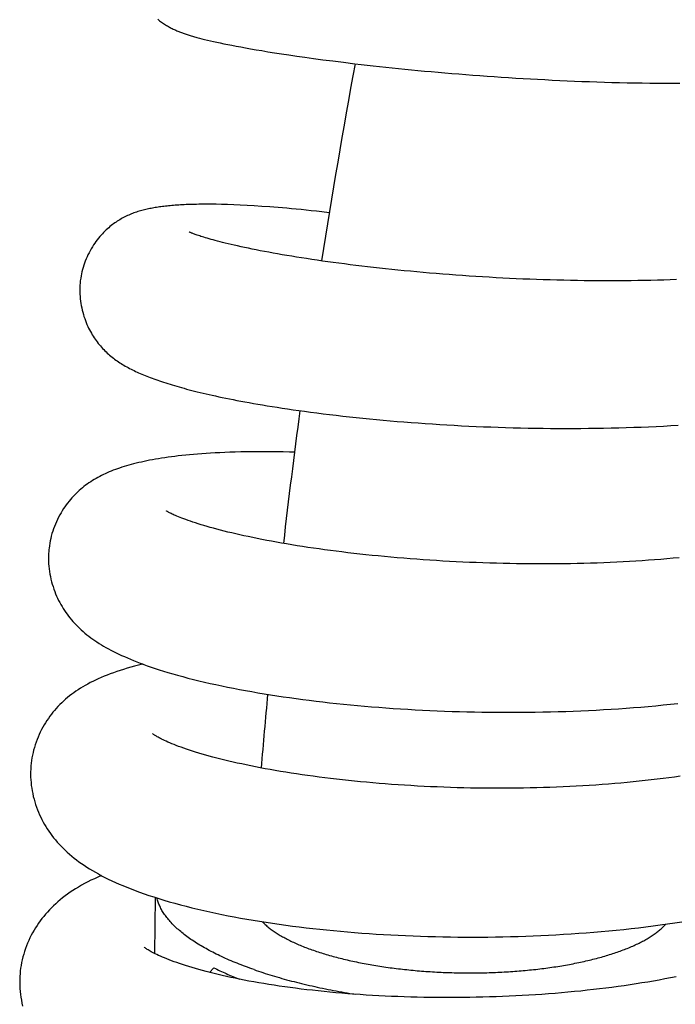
# Model space of a CAD drawing. Header units: millimetres. Extents: x 198 to 322, y 60 to 268.
# Tile 24 of 110: x 204.26 to 206.9, y 122.57 to 126.53. Entities that reach past the tile are written whole.
import ezdxf

# ---------------------------------------------------------------- set-up
doc = ezdxf.new("R2010")
doc.units = ezdxf.units.MM
doc.header["$LTSCALE"] = 30.734
doc.layers.get('0').update_dxf_attribs({"linetype": 'CONTINUOUS'})

msp = doc.modelspace()

# ---------------------------------------------------------------- linework, layer by layer
at = {"color": 7, "linetype": 'Continuous'}
for p, q in [((204.9847, 126.4586), (204.995, 126.456)), ((204.995, 126.456), (205.0058, 126.4533)), ((205.0058, 126.4533), (205.0171, 126.4506)), ((205.0171, 126.4506), (205.029, 126.4478)), ((205.029, 126.4478), (205.0416, 126.4449)), ((205.0416, 126.4449), (205.0548, 126.442)), ((205.0548, 126.442), (205.0687, 126.439)), ((205.0687, 126.439), (205.0834, 126.436)), ((205.0834, 126.436), (205.0989, 126.4328)), ((205.0989, 126.4328), (205.1152, 126.4296)), ((205.1152, 126.4296), (205.1325, 126.4263)), ((205.1325, 126.4263), (205.1508, 126.4228)), ((205.1508, 126.4228), (205.1702, 126.4193)), ((205.1702, 126.4193), (205.1907, 126.4156)), ((205.1907, 126.4156), (205.2126, 126.4118)), ((205.2126, 126.4118), (205.2358, 126.4079)), ((205.2358, 126.4079), (205.2606, 126.4038)), ((205.2606, 126.4038), (205.287, 126.3996)), ((205.287, 126.3996), (205.315, 126.3952)), ((205.315, 126.3952), (205.3447, 126.3908)), ((205.3447, 126.3908), (205.376, 126.3861)), ((205.376, 126.3861), (205.4091, 126.3814)), ((205.4091, 126.3814), (205.444, 126.3766)), ((205.444, 126.3766), (205.4812, 126.3716)), ((205.4812, 126.3716), (205.521, 126.3665)), ((205.521, 126.3665), (205.564, 126.3611)), ((205.564, 126.3611), (205.6105, 126.3555)), ((205.0101, 125.7905), (204.991, 125.7904)), ((205.0302, 125.7904), (205.0101, 125.7905)), ((205.0515, 125.7902), (205.0302, 125.7904)), ((205.074, 125.7897), (205.0515, 125.7902)), ((205.0976, 125.7891), (205.074, 125.7897)), ((205.1226, 125.7882), (205.0976, 125.7891)), ((205.1488, 125.787), (205.1226, 125.7882)), ((205.1764, 125.7856), (205.1488, 125.787)), ((205.2054, 125.784), (205.1764, 125.7856)), ((205.2359, 125.782), (205.2054, 125.784)), ((205.5073, 125.7565), (205.477, 125.76)), ((204.8055, 122.7781), (204.8084, 123.0033)), ((205.0433, 122.7207), (205.0259, 122.7021))]:
    msp.add_line(p, q, dxfattribs=at)
for points in [[(204.8175, 126.534), (204.8211, 126.5311), (204.8247, 126.5282), (204.8285, 126.5253), (204.8323, 126.5225), (204.8362, 126.5197), (204.8401, 126.517), (204.8441, 126.5144), (204.848, 126.5119), (204.852, 126.5095), (204.8559, 126.5071), (204.8598, 126.5049), (204.8638, 126.5027), (204.8676, 126.5006), (204.8715, 126.4986), (204.8753, 126.4967), (204.8791, 126.4949), (204.8829, 126.4931), (204.8866, 126.4914), (204.8904, 126.4897), (204.8941, 126.4881), (204.8978, 126.4866), (204.9015, 126.4851), (204.9051, 126.4836), (204.9089, 126.4822), (204.9126, 126.4808), (204.9163, 126.4794), (204.9201, 126.4781), (204.9239, 126.4767), (204.9277, 126.4754), (204.9317, 126.4741), (204.9356, 126.4728), (204.9397, 126.4715), (204.9438, 126.4702), (204.9479, 126.4689), (204.9522, 126.4677), (204.9566, 126.4664), (204.961, 126.4651), (204.9655, 126.4638), (204.9702, 126.4625), (204.9749, 126.4612), (204.9847, 126.4586)], [(205.6105, 126.3555), (205.6348, 126.3527), (205.6594, 126.3498), (205.6842, 126.3471), (205.7092, 126.3443), (205.7343, 126.3416), (205.7596, 126.339), (205.7852, 126.3363), (205.811, 126.3337), (205.8372, 126.3312), (205.8637, 126.3286), (205.8904, 126.3261), (205.9175, 126.3237), (205.9447, 126.3213), (205.9722, 126.3189), (206, 126.3165), (206.0279, 126.3143), (206.056, 126.312), (206.0843, 126.3098), (206.1128, 126.3077), (206.1415, 126.3056), (206.1702, 126.3036), (206.1991, 126.3017), (206.2281, 126.2998), (206.2573, 126.2979), (206.2865, 126.2962), (206.3158, 126.2945), (206.3452, 126.2928), (206.3746, 126.2913), (206.4042, 126.2898), (206.4338, 126.2884), (206.4635, 126.287), (206.4934, 126.2857), (206.5233, 126.2845), (206.5533, 126.2834), (206.5835, 126.2824), (206.6137, 126.2814), (206.644, 126.2805), (206.6743, 126.2797), (206.7046, 126.279), (206.735, 126.2784), (206.7654, 126.2779), (206.7958, 126.2774), (206.8261, 126.2771), (206.8564, 126.2768), (206.8866, 126.2767), (206.9168, 126.2766)], [(204.991, 125.7904), (204.9818, 125.7903), (204.9728, 125.7901), (204.9641, 125.79), (204.9556, 125.7898), (204.9473, 125.7895), (204.9392, 125.7892), (204.9313, 125.7889), (204.9236, 125.7886), (204.916, 125.7882), (204.9087, 125.7878), (204.9014, 125.7873), (204.8944, 125.7869), (204.8874, 125.7864), (204.8807, 125.7858), (204.874, 125.7853), (204.8674, 125.7847), (204.861, 125.7841), (204.8546, 125.7834), (204.8484, 125.7827), (204.8422, 125.782), (204.8362, 125.7813), (204.8302, 125.7805), (204.8243, 125.7797), (204.8185, 125.7788), (204.8127, 125.7779), (204.8071, 125.777), (204.8014, 125.7761), (204.7959, 125.775), (204.7904, 125.774), (204.7849, 125.7729), (204.7795, 125.7718), (204.7741, 125.7706), (204.7688, 125.7694), (204.7634, 125.7681), (204.7581, 125.7667), (204.7529, 125.7653), (204.7476, 125.7638), (204.7424, 125.7623), (204.7372, 125.7607), (204.7319, 125.759), (204.7267, 125.7572), (204.7215, 125.7554), (204.7163, 125.7535), (204.7111, 125.7514), (204.706, 125.7493), (204.7007, 125.7471), (204.6955, 125.7447), (204.6902, 125.7423), (204.685, 125.7397), (204.6798, 125.737), (204.6746, 125.7342), (204.6694, 125.7314), (204.6643, 125.7284), (204.6593, 125.7253), (204.6543, 125.7222), (204.6494, 125.7189), (204.6445, 125.7155), (204.6396, 125.712), (204.6348, 125.7084), (204.6298, 125.7045), (204.6249, 125.7005), (204.6199, 125.6963), (204.6149, 125.6919), (204.6098, 125.6872), (204.6047, 125.6824), (204.5996, 125.6772), (204.5944, 125.6719), (204.5893, 125.6662), (204.5842, 125.6603), (204.579, 125.6542), (204.5739, 125.6477), (204.5688, 125.641), (204.5638, 125.634), (204.5589, 125.6267), (204.5541, 125.6192), (204.5495, 125.6115), (204.545, 125.6036), (204.5407, 125.5956), (204.5366, 125.5874), (204.5327, 125.5791), (204.529, 125.5707), (204.5256, 125.5622), (204.5224, 125.5536), (204.5195, 125.545), (204.5168, 125.5364), (204.5144, 125.5278), (204.5122, 125.5192), (204.5103, 125.5107), (204.5087, 125.5023), (204.5073, 125.4939), (204.5065, 125.4884)], [(205.477, 125.76), (205.4553, 125.7624), (205.4342, 125.7646), (205.4137, 125.7668), (205.3937, 125.7688), (205.3743, 125.7706), (205.3554, 125.7724), (205.337, 125.7741), (205.3191, 125.7756), (205.3016, 125.7771), (205.2845, 125.7785), (205.2679, 125.7797), (205.2359, 125.782)], [(206.9037, 125.4876), (206.8782, 125.4866), (206.8525, 125.4858), (206.8267, 125.485), (206.8007, 125.4844), (206.7745, 125.4838), (206.7481, 125.4834), (206.7215, 125.483), (206.6948, 125.4827), (206.668, 125.4825), (206.641, 125.4825), (206.6139, 125.4825), (206.5867, 125.4826), (206.5595, 125.4828), (206.5322, 125.4831), (206.5048, 125.4835), (206.4774, 125.484), (206.45, 125.4846), (206.4227, 125.4853), (206.3953, 125.486), (206.3679, 125.4869), (206.3406, 125.4878), (206.3134, 125.4888), (206.2862, 125.4899), (206.2591, 125.4911), (206.2319, 125.4924), (206.2048, 125.4937), (206.1778, 125.4952), (206.1507, 125.4967), (206.1237, 125.4983), (206.0968, 125.5), (206.0699, 125.5018), (206.0431, 125.5036), (206.0163, 125.5055), (205.9897, 125.5075), (205.9633, 125.5095), (205.937, 125.5117), (205.9108, 125.5138), (205.8849, 125.5161), (205.8591, 125.5184), (205.8335, 125.5208), (205.8082, 125.5232), (205.7832, 125.5257), (205.7583, 125.5282), (205.7338, 125.5308), (205.7094, 125.5334), (205.6854, 125.5361), (205.6615, 125.5389), (205.6379, 125.5416), (205.6145, 125.5445), (205.5914, 125.5473), (205.5685, 125.5503), (205.5458, 125.5532), (205.5234, 125.5562), (205.5014, 125.5593), (205.4796, 125.5623), (205.4581, 125.5654), (205.4369, 125.5686), (205.4161, 125.5717), (205.3956, 125.5749), (205.3755, 125.5781), (205.3559, 125.5813), (205.3366, 125.5845), (205.3178, 125.5877), (205.2994, 125.5909), (205.2814, 125.5941), (205.2638, 125.5974), (205.2465, 125.6006), (205.2297, 125.6038), (205.2133, 125.607), (205.1972, 125.6102), (205.1817, 125.6134), (205.1666, 125.6166), (205.1521, 125.6197), (205.1382, 125.6228), (205.1249, 125.6258), (205.1123, 125.6287), (205.1002, 125.6315), (205.0888, 125.6343), (205.078, 125.637), (205.0677, 125.6396), (205.0579, 125.6421), (205.0486, 125.6446), (205.0399, 125.647), (205.0315, 125.6493), (205.0237, 125.6515), (205.0163, 125.6536), (205.0093, 125.6557), (205.0028, 125.6577), (204.9967, 125.6596), (204.9911, 125.6614), (204.9858, 125.6631), (204.9809, 125.6647), (204.9763, 125.6663), (204.9721, 125.6677), (204.9683, 125.6691), (204.9647, 125.6704), (204.9614, 125.6717), (204.9584, 125.6728), (204.9558, 125.6739), (204.9534, 125.6748), (204.9513, 125.6757), (204.9495, 125.6765), (204.9479, 125.6772), (204.9466, 125.6777), (204.9456, 125.6782), (204.9448, 125.6786), (204.9442, 125.6789), (204.9439, 125.679), (204.9438, 125.6791)], [(204.5065, 125.4884), (204.5057, 125.4825), (204.5048, 125.4738), (204.5042, 125.465), (204.5038, 125.456), (204.5036, 125.447), (204.5037, 125.4379), (204.504, 125.4287), (204.5046, 125.4195), (204.5054, 125.4103), (204.5065, 125.401), (204.5078, 125.3919), (204.5094, 125.3828), (204.5112, 125.3737), (204.5132, 125.3648), (204.5155, 125.356), (204.5179, 125.3474), (204.5205, 125.3389), (204.5233, 125.3306), (204.5263, 125.3225), (204.5294, 125.3146), (204.5326, 125.307), (204.5359, 125.2996), (204.5393, 125.2924), (204.5428, 125.2854), (204.5464, 125.2787), (204.5501, 125.2722), (204.5538, 125.2658), (204.5576, 125.2597), (204.5615, 125.2537), (204.5654, 125.2479), (204.5695, 125.2422), (204.5736, 125.2367), (204.5777, 125.2313), (204.582, 125.226), (204.5863, 125.2208), (204.5908, 125.2158), (204.5953, 125.2108), (204.5998, 125.206), (204.6045, 125.2013), (204.6092, 125.1967), (204.614, 125.1922), (204.6188, 125.1878), (204.6237, 125.1836), (204.6287, 125.1794), (204.6337, 125.1754), (204.6387, 125.1715), (204.6438, 125.1677), (204.6489, 125.1639), (204.6541, 125.1603), (204.6594, 125.1567), (204.6648, 125.1532), (204.6702, 125.1497), (204.6756, 125.1464), (204.6812, 125.1431), (204.6868, 125.1398), (204.6924, 125.1366), (204.6981, 125.1335), (204.7039, 125.1304), (204.7098, 125.1274), (204.7157, 125.1244), (204.7217, 125.1215), (204.7278, 125.1186), (204.734, 125.1157), (204.7403, 125.1129), (204.7467, 125.1101), (204.7531, 125.1073), (204.7597, 125.1045), (204.7664, 125.1018), (204.7733, 125.099), (204.7802, 125.0963), (204.7873, 125.0936), (204.7945, 125.0909), (204.8019, 125.0882), (204.8094, 125.0855), (204.817, 125.0828), (204.8249, 125.0801), (204.8328, 125.0775), (204.841, 125.0748), (204.8493, 125.0721), (204.8578, 125.0694), (204.8665, 125.0667), (204.8754, 125.064), (204.8845, 125.0613), (204.8938, 125.0586), (204.9033, 125.0559), (204.9131, 125.0532), (204.923, 125.0505), (204.9332, 125.0477), (204.9436, 125.045), (204.9542, 125.0422), (204.9651, 125.0395), (204.9763, 125.0367), (204.9877, 125.0339), (204.9994, 125.0311), (205.0114, 125.0283), (205.0365, 125.0226)], [(205.0365, 125.0226), (205.0495, 125.0197), (205.0629, 125.0169), (205.0767, 125.0139), (205.0908, 125.011), (205.1054, 125.0081), (205.1204, 125.0051), (205.1358, 125.0021), (205.1517, 124.9991), (205.1681, 124.996), (205.1849, 124.9929), (205.2022, 124.9899), (205.2201, 124.9867), (205.2385, 124.9836), (205.2574, 124.9805), (205.277, 124.9773), (205.2971, 124.9741), (205.3179, 124.9709), (205.3393, 124.9677), (205.3614, 124.9645), (205.3842, 124.9612), (205.4077, 124.958), (205.432, 124.9547), (205.4568, 124.9515), (205.4823, 124.9483), (205.5082, 124.9451), (205.5345, 124.942), (205.5611, 124.9389), (205.5879, 124.936), (205.6149, 124.9331), (205.6419, 124.9303), (205.6691, 124.9276), (205.6964, 124.925), (205.7239, 124.9225), (205.7516, 124.9201), (205.7795, 124.9177), (205.8076, 124.9154), (205.836, 124.9132), (205.8645, 124.9111), (205.8933, 124.9091), (205.9222, 124.9071), (205.9512, 124.9053), (205.9804, 124.9035), (206.0096, 124.9019), (206.039, 124.9003), (206.0684, 124.8989), (206.0978, 124.8975), (206.1274, 124.8962), (206.157, 124.8951), (206.1867, 124.894), (206.2165, 124.8931), (206.2464, 124.8922), (206.2764, 124.8915), (206.3065, 124.8908), (206.3367, 124.8903), (206.367, 124.8899), (206.3973, 124.8896), (206.4278, 124.8893), (206.4582, 124.8893), (206.4887, 124.8893), (206.5192, 124.8894), (206.5496, 124.8897), (206.5801, 124.89), (206.6105, 124.8905), (206.6408, 124.8911), (206.6711, 124.8919), (206.7013, 124.8927), (206.7315, 124.8937), (206.7616, 124.8948), (206.7916, 124.896), (206.8215, 124.8974), (206.8514, 124.8989), (206.8811, 124.9005), (206.9108, 124.9022)], [(205.3673, 124.7937), (205.3469, 124.7942), (205.3217, 124.7947), (205.2966, 124.7951), (205.2716, 124.7954), (205.2467, 124.7955), (205.222, 124.7955), (205.1976, 124.7953), (205.1739, 124.795), (205.1508, 124.7945), (205.1287, 124.7939), (205.1073, 124.7933), (205.0867, 124.7925), (205.0669, 124.7916), (205.0477, 124.7906), (205.0292, 124.7896), (205.0113, 124.7884), (204.9939, 124.7872), (204.9771, 124.7859), (204.9607, 124.7845), (204.9449, 124.7831), (204.9295, 124.7816), (204.9145, 124.78), (204.8999, 124.7784), (204.8858, 124.7767), (204.872, 124.7749), (204.8585, 124.7731), (204.8454, 124.7713), (204.8326, 124.7693), (204.8201, 124.7673), (204.8079, 124.7653), (204.796, 124.7631), (204.7844, 124.761), (204.7731, 124.7587), (204.762, 124.7564), (204.7512, 124.7541), (204.7407, 124.7517), (204.7304, 124.7492), (204.7203, 124.7467), (204.7104, 124.7441), (204.7007, 124.7414), (204.6912, 124.7387), (204.682, 124.7359), (204.6729, 124.733), (204.664, 124.7301), (204.6553, 124.7271), (204.6467, 124.724), (204.6384, 124.7208), (204.6301, 124.7176), (204.6221, 124.7143), (204.6142, 124.7109), (204.6063, 124.7073), (204.5987, 124.7037), (204.5911, 124.7), (204.5836, 124.6961), (204.5762, 124.6921), (204.5689, 124.688), (204.5617, 124.6838), (204.5545, 124.6794), (204.5475, 124.6749), (204.5406, 124.6703), (204.5338, 124.6655), (204.5271, 124.6605), (204.5205, 124.6555), (204.514, 124.6503), (204.5077, 124.645), (204.5014, 124.6395), (204.4953, 124.6339), (204.4893, 124.6281), (204.4833, 124.6221), (204.4774, 124.616), (204.4717, 124.6097), (204.4659, 124.6031), (204.4603, 124.5963), (204.4547, 124.5893), (204.4492, 124.582), (204.4438, 124.5745), (204.4385, 124.5667), (204.4333, 124.5585), (204.4282, 124.5501), (204.4232, 124.5415), (204.4185, 124.5326), (204.4139, 124.5235), (204.4095, 124.5142), (204.4054, 124.5047), (204.4016, 124.4952), (204.398, 124.4856), (204.3947, 124.4759), (204.3918, 124.4662), (204.3891, 124.4565), (204.3867, 124.4468), (204.3846, 124.4371), (204.3827, 124.4275), (204.3812, 124.4179), (204.38, 124.4084), (204.3793, 124.4021)], [(206.9138, 124.3695), (206.8896, 124.3672), (206.8651, 124.365), (206.8405, 124.3629), (206.8156, 124.3609), (206.7906, 124.3591), (206.7655, 124.3573), (206.7401, 124.3557), (206.7146, 124.3542), (206.6889, 124.3527), (206.6631, 124.3514), (206.6371, 124.3502), (206.6109, 124.3492), (206.5846, 124.3482), (206.5581, 124.3473), (206.5314, 124.3466), (206.5047, 124.3459), (206.4778, 124.3454), (206.4507, 124.345), (206.4237, 124.3447), (206.3965, 124.3445), (206.3694, 124.3444), (206.3422, 124.3445), (206.315, 124.3446), (206.2878, 124.3449), (206.2607, 124.3452), (206.2335, 124.3457), (206.2064, 124.3463), (206.1793, 124.347), (206.1523, 124.3478), (206.1253, 124.3486), (206.0983, 124.3496), (206.0714, 124.3507), (206.0446, 124.352), (206.0178, 124.3533), (205.991, 124.3547), (205.9644, 124.3562), (205.9378, 124.3578), (205.9113, 124.3595), (205.8849, 124.3613), (205.8586, 124.3632), (205.8325, 124.3652), (205.8065, 124.3673), (205.7806, 124.3694), (205.755, 124.3717), (205.7295, 124.3741), (205.7043, 124.3765), (205.6792, 124.379), (205.6545, 124.3816), (205.63, 124.3842), (205.6057, 124.3869), (205.5818, 124.3897), (205.5581, 124.3926), (205.5346, 124.3955), (205.5115, 124.3985), (205.4885, 124.4016), (205.4658, 124.4048), (205.4434, 124.408), (205.4212, 124.4112), (205.3993, 124.4146), (205.3778, 124.4179), (205.3565, 124.4214), (205.3355, 124.4249), (205.3149, 124.4284), (205.2947, 124.432), (205.2748, 124.4356), (205.2553, 124.4392), (205.2362, 124.4429), (205.2176, 124.4466), (205.1993, 124.4503), (205.1815, 124.4541), (205.1641, 124.4578), (205.1472, 124.4615), (205.1308, 124.4653), (205.1149, 124.469), (205.0994, 124.4727), (205.0843, 124.4765), (205.0697, 124.4802), (205.0555, 124.4839), (205.0417, 124.4876), (205.0284, 124.4913), (205.0156, 124.4949), (205.0032, 124.4985), (204.9912, 124.5021), (204.9798, 124.5057), (204.9688, 124.5092), (204.9583, 124.5126), (204.9484, 124.516), (204.939, 124.5193), (204.9301, 124.5225), (204.9218, 124.5255), (204.9141, 124.5285), (204.9069, 124.5313), (204.9003, 124.534), (204.8943, 124.5365), (204.8887, 124.5389), (204.8837, 124.5411), (204.8791, 124.5432), (204.8749, 124.5452), (204.8712, 124.547), (204.8679, 124.5486), (204.8649, 124.5501), (204.8623, 124.5515), (204.8601, 124.5528), (204.8581, 124.5539), (204.8565, 124.5548), (204.8551, 124.5556), (204.854, 124.5563), (204.8532, 124.5568), (204.8526, 124.5572), (204.8524, 124.5574)], [(204.3793, 124.4021), (204.3787, 124.3953), (204.3781, 124.3856), (204.3777, 124.3757), (204.3776, 124.3656), (204.3779, 124.3554), (204.3784, 124.3452), (204.3792, 124.3349), (204.3803, 124.3245), (204.3817, 124.3141), (204.3834, 124.3038), (204.3854, 124.2935), (204.3876, 124.2832), (204.3902, 124.2731), (204.393, 124.263), (204.396, 124.2532), (204.3993, 124.2434), (204.4028, 124.2339), (204.4065, 124.2246), (204.4104, 124.2155), (204.4144, 124.2067), (204.4186, 124.198), (204.423, 124.1895), (204.4275, 124.1813), (204.4322, 124.1732), (204.437, 124.1653), (204.442, 124.1575), (204.4472, 124.1499), (204.4525, 124.1424), (204.458, 124.135), (204.4638, 124.1276), (204.4697, 124.1204), (204.4759, 124.1132), (204.4823, 124.1061), (204.4889, 124.0991), (204.4956, 124.0923), (204.5026, 124.0856), (204.5097, 124.079), (204.517, 124.0725), (204.5244, 124.0662), (204.532, 124.06), (204.5398, 124.0539), (204.5477, 124.0479), (204.5559, 124.0421), (204.5642, 124.0363), (204.5727, 124.0307), (204.5814, 124.0251), (204.5904, 124.0195), (204.5996, 124.0141), (204.609, 124.0086), (204.6188, 124.0033), (204.6287, 123.9979), (204.639, 123.9926), (204.6496, 123.9874), (204.6604, 123.9821), (204.6716, 123.9769), (204.6831, 123.9717), (204.695, 123.9665), (204.7073, 123.9614), (204.7199, 123.9562), (204.733, 123.951), (204.7466, 123.9458), (204.7607, 123.9405), (204.7753, 123.9353), (204.7906, 123.93), (204.8064, 123.9247), (204.823, 123.9193), (204.8403, 123.9138), (204.8584, 123.9083), (204.8774, 123.9027), (204.8971, 123.8971), (204.9177, 123.8915), (204.9388, 123.8859), (204.9606, 123.8804), (204.9828, 123.8749), (205.0054, 123.8696), (205.0283, 123.8643), (205.0514, 123.8592), (205.0748, 123.8542), (205.0984, 123.8494), (205.1223, 123.8446), (205.1464, 123.84), (205.1707, 123.8355), (205.1952, 123.8311), (205.22, 123.8268), (205.245, 123.8226), (205.2703, 123.8185), (205.2958, 123.8146), (205.3215, 123.8107), (205.3474, 123.807), (205.3736, 123.8033), (205.4001, 123.7998), (205.4268, 123.7964), (205.4537, 123.793), (205.4809, 123.7898), (205.5083, 123.7867), (205.5359, 123.7838), (205.5638, 123.7809), (205.5918, 123.7781), (205.6201, 123.7755), (205.6486, 123.7729), (205.6772, 123.7705), (205.7061, 123.7682), (205.735, 123.766), (205.7642, 123.7639), (205.7935, 123.762), (205.8229, 123.7602), (205.8524, 123.7585), (205.882, 123.7569), (205.9117, 123.7554), (205.9414, 123.7541), (205.9712, 123.7529), (206.0011, 123.7519), (206.031, 123.7509), (206.061, 123.7501), (206.0911, 123.7494), (206.1213, 123.7489), (206.1516, 123.7485), (206.182, 123.7482), (206.2125, 123.748), (206.243, 123.748), (206.2737, 123.7482), (206.3044, 123.7484), (206.3351, 123.7488), (206.3658, 123.7494), (206.3966, 123.75), (206.4273, 123.7509), (206.458, 123.7518), (206.4887, 123.7529), (206.5193, 123.7542), (206.5498, 123.7556), (206.5802, 123.7571), (206.6106, 123.7588), (206.6408, 123.7606), (206.6709, 123.7625), (206.7009, 123.7647), (206.7308, 123.7669), (206.7605, 123.7693), (206.7902, 123.7719), (206.8199, 123.7746), (206.8495, 123.7775), (206.879, 123.7805), (206.9085, 123.7837)], [(204.7579, 123.9416), (204.7559, 123.9411), (204.7397, 123.9371), (204.7241, 123.9331), (204.7089, 123.929), (204.6941, 123.9248), (204.6797, 123.9205), (204.6657, 123.9161), (204.652, 123.9116), (204.6388, 123.9071), (204.6259, 123.9024), (204.6134, 123.8976), (204.6013, 123.8928), (204.5896, 123.8879), (204.5781, 123.8828), (204.567, 123.8777), (204.5562, 123.8725), (204.5457, 123.8672), (204.5355, 123.8617), (204.5256, 123.8562), (204.5159, 123.8506), (204.5065, 123.8448), (204.4974, 123.8389), (204.4884, 123.8329), (204.4797, 123.8268), (204.4711, 123.8205), (204.4627, 123.814), (204.4545, 123.8073), (204.4464, 123.8004), (204.4385, 123.7934), (204.4308, 123.7862), (204.4233, 123.7788), (204.416, 123.7713), (204.409, 123.7636), (204.4022, 123.7559), (204.3957, 123.748), (204.3893, 123.7401), (204.3832, 123.732), (204.3772, 123.7236), (204.3714, 123.715), (204.3657, 123.7062), (204.3602, 123.6971), (204.3549, 123.6878), (204.3498, 123.6783), (204.3449, 123.6685), (204.3402, 123.6586), (204.3358, 123.6485), (204.3317, 123.6383), (204.3278, 123.6279), (204.3243, 123.6175), (204.321, 123.607), (204.3181, 123.5964), (204.3155, 123.5858), (204.3132, 123.5752), (204.3112, 123.5647), (204.3095, 123.5542), (204.3081, 123.5437), (204.3071, 123.5334), (204.3066, 123.5265)], [(206.9189, 123.4912), (206.896, 123.4879), (206.8729, 123.4848), (206.8495, 123.4817), (206.8259, 123.4787), (206.8021, 123.4759), (206.7781, 123.4732), (206.7539, 123.4706), (206.7295, 123.4681), (206.7049, 123.4657), (206.6801, 123.4634), (206.655, 123.4612), (206.6297, 123.4592), (206.6043, 123.4573), (206.5786, 123.4554), (206.5527, 123.4537), (206.5267, 123.4521), (206.5005, 123.4507), (206.4742, 123.4493), (206.4478, 123.4481), (206.4213, 123.447), (206.3947, 123.446), (206.3681, 123.4451), (206.3414, 123.4444), (206.3148, 123.4438), (206.2881, 123.4433), (206.2614, 123.4429), (206.2348, 123.4427), (206.2081, 123.4425), (206.1814, 123.4425), (206.1546, 123.4426), (206.1279, 123.4429), (206.1012, 123.4432), (206.0745, 123.4437), (206.0477, 123.4443), (206.021, 123.445), (205.9943, 123.4458), (205.9676, 123.4467), (205.941, 123.4478), (205.9145, 123.449), (205.8881, 123.4502), (205.8618, 123.4516), (205.8356, 123.4531), (205.8095, 123.4547), (205.7837, 123.4565), (205.758, 123.4583), (205.7325, 123.4602), (205.7072, 123.4622), (205.6822, 123.4643), (205.6573, 123.4665), (205.6327, 123.4688), (205.6083, 123.4712), (205.584, 123.4737), (205.5599, 123.4763), (205.5361, 123.479), (205.5124, 123.4818), (205.489, 123.4847), (205.4658, 123.4876), (205.4428, 123.4907), (205.4201, 123.4938), (205.3977, 123.497), (205.3755, 123.5003), (205.3537, 123.5036), (205.3322, 123.5071), (205.311, 123.5105), (205.2901, 123.5141), (205.2696, 123.5177), (205.2495, 123.5213), (205.2298, 123.525), (205.2104, 123.5288), (205.1915, 123.5326), (205.173, 123.5364), (205.1549, 123.5402), (205.1372, 123.5441), (205.1199, 123.548), (205.103, 123.552), (205.0865, 123.556), (205.0703, 123.5599), (205.0546, 123.564), (205.0393, 123.568), (205.0244, 123.572), (205.01, 123.5761), (204.996, 123.5801), (204.9825, 123.5841), (204.9694, 123.5881), (204.9568, 123.5921), (204.9447, 123.596), (204.9331, 123.5999), (204.922, 123.6038), (204.9114, 123.6075), (204.9013, 123.6112), (204.8917, 123.6149), (204.8826, 123.6184), (204.874, 123.6219), (204.8659, 123.6253), (204.8583, 123.6286), (204.8512, 123.6317), (204.8446, 123.6347), (204.8385, 123.6376), (204.8329, 123.6403), (204.8278, 123.6429), (204.8232, 123.6453), (204.8191, 123.6476), (204.8154, 123.6496), (204.8121, 123.6515), (204.8091, 123.6533), (204.8066, 123.6549), (204.8043, 123.6563), (204.8024, 123.6575), (204.8007, 123.6587), (204.7993, 123.6596), (204.7982, 123.6604), (204.7974, 123.661), (204.7969, 123.6614), (204.7967, 123.6616)], [(204.3066, 123.5265), (204.3061, 123.5192), (204.3058, 123.5087), (204.3058, 123.4981), (204.306, 123.4873), (204.3066, 123.4764), (204.3075, 123.4654), (204.3087, 123.4544), (204.3102, 123.4433), (204.3121, 123.4322), (204.3143, 123.4211), (204.3167, 123.4101), (204.3195, 123.3992), (204.3226, 123.3883), (204.326, 123.3776), (204.3296, 123.367), (204.3335, 123.3565), (204.3377, 123.3463), (204.3421, 123.3361), (204.3467, 123.3262), (204.3516, 123.3165), (204.3566, 123.3069), (204.3619, 123.2975), (204.3673, 123.2883), (204.3731, 123.2792), (204.379, 123.2702), (204.3853, 123.2612), (204.3918, 123.2524), (204.3985, 123.2436), (204.4056, 123.2349), (204.4129, 123.2264), (204.4205, 123.2179), (204.4283, 123.2096), (204.4364, 123.2013), (204.4447, 123.1933), (204.4533, 123.1853), (204.4622, 123.1775), (204.4713, 123.1698), (204.4806, 123.1622), (204.4902, 123.1547), (204.5001, 123.1474), (204.5103, 123.1401), (204.5208, 123.133), (204.5317, 123.1259), (204.5428, 123.1188), (204.5544, 123.1119), (204.5663, 123.1049), (204.5787, 123.0981), (204.5914, 123.0912), (204.6046, 123.0845), (204.6182, 123.0777), (204.6322, 123.071), (204.6468, 123.0643), (204.6617, 123.0577), (204.6772, 123.0511), (204.6932, 123.0445), (204.7097, 123.038), (204.7268, 123.0315), (204.7444, 123.025), (204.7627, 123.0185), (204.7815, 123.0121), (204.8011, 123.0057), (204.8212, 122.9993), (204.8421, 122.9929), (204.8637, 122.9866), (204.8858, 122.9803), (204.9084, 122.9742), (204.9315, 122.9681), (204.9549, 122.9623), (204.9786, 122.9565), (205.0025, 122.951), (205.0266, 122.9456), (205.0508, 122.9403), (205.0753, 122.9353), (205.0999, 122.9304), (205.1247, 122.9256), (205.1497, 122.921), (205.175, 122.9165), (205.2006, 122.9121), (205.2265, 122.9079), (205.2526, 122.9038), (205.279, 122.8998), (205.3056, 122.8959), (205.3323, 122.8922), (205.3592, 122.8887), (205.3863, 122.8852), (205.4135, 122.882), (205.4409, 122.8788), (205.4685, 122.8758), (205.4962, 122.8729), (205.5242, 122.8702), (205.5523, 122.8676), (205.5807, 122.8651), (205.6092, 122.8627), (205.638, 122.8605), (205.667, 122.8584), (205.6961, 122.8565), (205.7254, 122.8547), (205.7549, 122.853), (205.7845, 122.8515), (205.8142, 122.8502), (205.844, 122.8489), (205.8739, 122.8478), (205.9039, 122.8469), (205.9339, 122.8461), (205.964, 122.8454), (205.9941, 122.8449), (206.0242, 122.8446), (206.0544, 122.8444), (206.0846, 122.8443), (206.1148, 122.8444), (206.1451, 122.8446), (206.1754, 122.845), (206.2058, 122.8456), (206.2361, 122.8463), (206.2665, 122.8471), (206.297, 122.8481), (206.3274, 122.8493), (206.3579, 122.8506), (206.3884, 122.8521), (206.4189, 122.8537), (206.4495, 122.8555), (206.48, 122.8574), (206.5104, 122.8595), (206.5408, 122.8618), (206.5711, 122.8642), (206.6013, 122.8668), (206.6314, 122.8695), (206.6614, 122.8724), (206.6913, 122.8754), (206.7211, 122.8787), (206.7506, 122.882), (206.7801, 122.8856), (206.8094, 122.8892), (206.8385, 122.8931), (206.8675, 122.8971), (206.8964, 122.9013), (206.9251, 122.9057)], [(204.5905, 123.0917), (204.5762, 123.0855), (204.5623, 123.0791), (204.5487, 123.0726), (204.5356, 123.066), (204.5228, 123.0593), (204.5105, 123.0525), (204.4986, 123.0456), (204.487, 123.0386), (204.4759, 123.0315), (204.4651, 123.0243), (204.4546, 123.017), (204.4445, 123.0096), (204.4346, 123.002), (204.4251, 122.9943), (204.4158, 122.9864), (204.4067, 122.9784), (204.398, 122.9703), (204.3895, 122.9619), (204.3813, 122.9535), (204.3733, 122.9449), (204.3657, 122.9363), (204.3584, 122.9275), (204.3513, 122.9186), (204.3445, 122.9096), (204.3379, 122.9004), (204.3316, 122.891), (204.3254, 122.8815), (204.3195, 122.8717), (204.3139, 122.8618), (204.3084, 122.8516), (204.3032, 122.8413), (204.2983, 122.8307), (204.2936, 122.82), (204.2892, 122.8091), (204.2852, 122.7981), (204.2814, 122.787), (204.278, 122.7758), (204.2748, 122.7645), (204.2721, 122.7533), (204.2696, 122.742), (204.2675, 122.7307), (204.2658, 122.7195), (204.2643, 122.7084), (204.2632, 122.6973), (204.2625, 122.6864), (204.2621, 122.6791)], [(206.902, 122.6847), (206.8797, 122.6803), (206.8572, 122.676), (206.8345, 122.6718), (206.8115, 122.6677), (206.7882, 122.6637), (206.7648, 122.6599), (206.7411, 122.6561), (206.7172, 122.6525), (206.6931, 122.649), (206.6687, 122.6456), (206.6442, 122.6423), (206.6195, 122.6391), (206.5946, 122.6361), (206.5695, 122.6331), (206.5442, 122.6303), (206.5187, 122.6276), (206.493, 122.6251), (206.4671, 122.6226), (206.4412, 122.6203), (206.4151, 122.6181), (206.3889, 122.616), (206.3626, 122.6141), (206.3363, 122.6123), (206.3098, 122.6107), (206.2834, 122.6091), (206.257, 122.6077), (206.2305, 122.6065), (206.2041, 122.6053), (206.1777, 122.6043), (206.1512, 122.6035), (206.1248, 122.6028), (206.0984, 122.6022), (206.0719, 122.6017), (206.0455, 122.6013), (206.019, 122.6011), (205.9925, 122.601), (205.9661, 122.6011), (205.9396, 122.6013), (205.9132, 122.6016), (205.8869, 122.602), (205.8607, 122.6026), (205.8345, 122.6033), (205.8085, 122.6041), (205.7827, 122.605), (205.7569, 122.6061), (205.7314, 122.6072), (205.706, 122.6085), (205.6808, 122.6099), (205.6557, 122.6115), (205.6309, 122.6131), (205.6062, 122.6149), (205.5818, 122.6168), (205.5576, 122.6187), (205.5336, 122.6208), (205.5098, 122.623), (205.4862, 122.6253), (205.4628, 122.6278), (205.4397, 122.6303), (205.4168, 122.6329), (205.3941, 122.6356), (205.3717, 122.6385), (205.3496, 122.6414), (205.3278, 122.6444), (205.3062, 122.6475), (205.285, 122.6506), (205.2641, 122.6539), (205.2436, 122.6572), (205.2234, 122.6606), (205.2036, 122.6641), (205.1842, 122.6676), (205.1652, 122.6712), (205.1466, 122.6749), (205.1284, 122.6786), (205.1106, 122.6823), (205.0932, 122.6861), (205.0763, 122.6899), (205.0597, 122.6937), (205.0436, 122.6976), (205.0278, 122.7016), (205.0124, 122.7055), (204.9974, 122.7095), (204.9829, 122.7135), (204.9687, 122.7176), (204.955, 122.7216), (204.9418, 122.7256), (204.929, 122.7297), (204.9167, 122.7337), (204.9049, 122.7376), (204.8936, 122.7416), (204.8827, 122.7455), (204.8724, 122.7493), (204.8625, 122.7531), (204.8531, 122.7568), (204.8443, 122.7605), (204.8359, 122.764), (204.828, 122.7675), (204.8205, 122.7708), (204.8136, 122.7741), (204.8072, 122.7772), (204.8012, 122.7802), (204.7958, 122.783), (204.7908, 122.7857), (204.7863, 122.7882), (204.7822, 122.7906), (204.7785, 122.7928), (204.7752, 122.7948), (204.7724, 122.7966), (204.7699, 122.7983), (204.7677, 122.7998), (204.766, 122.801), (204.7645, 122.8021), (204.7633, 122.803), (204.7625, 122.8037), (204.7622, 122.8039)], [(204.2621, 122.6791), (204.2619, 122.6713), (204.2619, 122.6601), (204.2622, 122.6488), (204.2628, 122.6373), (204.2638, 122.6258), (204.2651, 122.6141), (204.2668, 122.6024), (204.2688, 122.5907), (204.2711, 122.579), (204.2738, 122.5672)]]:
    msp.add_lwpolyline(points, dxfattribs=at)
for centre, radius, start, end in [((234.5466, 121.0381), 29.4203, 169.5872, 171.153), ((233.7348, 121.154), 28.6002, 172.35147, 173.42843), ((233.0153, 121.2294), 27.8768, 174.66728, 175.27779)]:
    msp.add_arc(centre, radius, start, end, dxfattribs=at)
for points, knots in [([(205.2044, 122.7134), (205.1928, 122.7175), (205.1701, 122.7257), (205.1368, 122.7386), (205.1049, 122.7518), (205.0745, 122.7655), (205.0455, 122.7795), (205.0181, 122.7939), (204.9922, 122.8085), (204.9679, 122.8235), (204.9452, 122.8387), (204.9242, 122.8542), (204.9048, 122.8699), (204.8872, 122.8858), (204.8713, 122.902), (204.8571, 122.9183), (204.8448, 122.9347), (204.8342, 122.9513), (204.8254, 122.968), (204.8185, 122.9847), (204.815, 122.9961), (204.8136, 123.0017)], [0, 0, 0, 0, 0.0368049, 0.0725047, 0.1070471, 0.1404001, 0.1725785, 0.2035501, 0.2332863, 0.2618088, 0.2891207, 0.3152133, 0.3401079, 0.3638536, 0.3864737, 0.4080105, 0.4285533, 0.4481785, 0.4669737, 0.4850674, 0.5024362, 0.5024362, 0.5024362, 0.5024362]), ([(205.2378, 122.9061), (205.2388, 122.905), (205.2437, 122.9001), (205.253, 122.8914), (205.2665, 122.8803), (205.2813, 122.8694), (205.2973, 122.8588), (205.3147, 122.8483), (205.3333, 122.8381), (205.3531, 122.8281), (205.3741, 122.8184), (205.3962, 122.8089), (205.4194, 122.7998), (205.4353, 122.7941), (205.4435, 122.7912)], [0, 0, 0, 0, 0.004315, 0.0208233, 0.0382339, 0.0565844, 0.0758812, 0.0961393, 0.1173587, 0.1395278, 0.1626478, 0.1866889, 0.2116459, 0.2374835, 0.2374835, 0.2374835, 0.2374835]), ([(205.4435, 122.7912), (205.4519, 122.7883), (205.469, 122.7826), (205.4953, 122.7744), (205.5225, 122.7667), (205.5507, 122.7593), (205.5796, 122.7523), (205.6094, 122.7457), (205.6399, 122.7395), (205.6711, 122.7338), (205.7029, 122.7284), (205.7354, 122.7235), (205.7683, 122.7191), (205.8018, 122.7151), (205.8356, 122.7116), (205.8698, 122.7085), (205.9043, 122.7059), (205.9391, 122.7038), (205.9741, 122.7022), (206.0091, 122.7011), (206.0443, 122.7004), (206.0794, 122.7003), (206.1145, 122.7006), (206.1495, 122.7014), (206.1843, 122.7027), (206.2189, 122.7045), (206.2532, 122.7068), (206.2871, 122.7096), (206.3207, 122.7128), (206.3537, 122.7165), (206.3862, 122.7207), (206.4182, 122.7253), (206.4495, 122.7303), (206.4802, 122.7359), (206.5101, 122.7418), (206.5392, 122.7482), (206.5674, 122.7549), (206.5948, 122.7621), (206.6212, 122.7696), (206.6467, 122.7776), (206.6711, 122.7858), (206.6944, 122.7945), (206.7167, 122.8034), (206.7377, 122.8127), (206.7577, 122.8223), (206.7763, 122.8321), (206.7938, 122.8422), (206.81, 122.8526), (206.8248, 122.8632), (206.8383, 122.874), (206.8504, 122.8849), (206.8577, 122.8925), (206.8611, 122.8962)], [0, 0, 0, 0, 0.026697, 0.054229, 0.082549, 0.11164, 0.141447, 0.171946, 0.203088, 0.234826, 0.267129, 0.299932, 0.333209, 0.366893, 0.400947, 0.435318, 0.469944, 0.504794, 0.539793, 0.574909, 0.610074, 0.64524, 0.68036, 0.715364, 0.750222, 0.784858, 0.819239, 0.853304, 0.886998, 0.920285, 0.953097, 0.985405, 1.017147, 1.048287, 1.07878, 1.108574, 1.137647, 1.165942, 1.19344, 1.220096, 1.245884, 1.270781, 1.294753, 1.317795, 1.339877, 1.361001, 1.381157, 1.400345, 1.418582, 1.435875, 1.452266, 1.467395, 1.467395, 1.467395, 1.467395]), ([(205.0433, 122.7207), (205.0513, 122.7167), (205.0677, 122.7087), (205.0929, 122.6971), (205.1192, 122.6858), (205.1372, 122.6785), (205.1464, 122.6749)], [0, 0, 0, 0, 0.0269021, 0.0546485, 0.0832283, 0.1127975, 0.1127975, 0.1127975, 0.1127975]), ([(205.2044, 122.7134), (205.2163, 122.7093), (205.2406, 122.7011), (205.2778, 122.6895), (205.3161, 122.6783), (205.3557, 122.6676), (205.3963, 122.6574), (205.438, 122.6477), (205.4806, 122.6385), (205.5242, 122.6298), (205.568, 122.6217), (205.5974, 122.6168), (205.6119, 122.6145)], [0, 0, 0, 0, 0.0378958, 0.0768673, 0.1168513, 0.1577967, 0.1997041, 0.2425093, 0.2861383, 0.3305797, 0.3757873, 0.4198468, 0.4198468, 0.4198468, 0.4198468])]:
    msp.add_open_spline(points, degree=3, knots=knots, dxfattribs=at)

doc.saveas('drawing.dxf')
